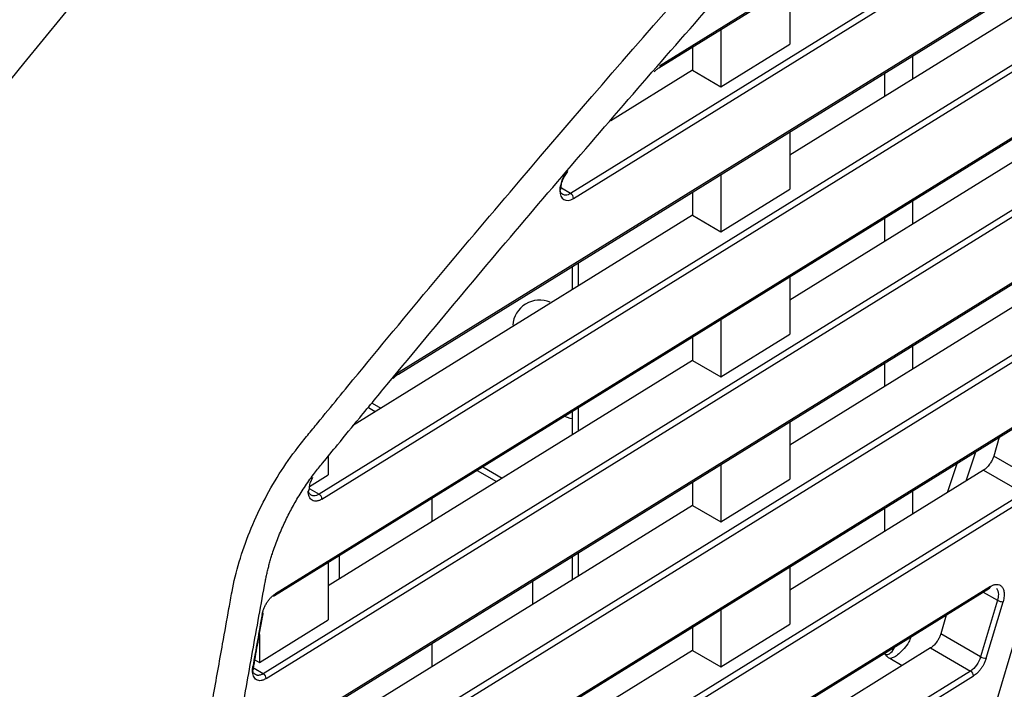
# Model space of a CAD drawing. Header units: millimetres. Extents: x -0.57 to 0.95, y -0.4 to 0.71.
# Tile 253 of 256: x 0.759 to 0.8078, y 0.4548 to 0.488. Entities that reach past the tile are written whole.
import ezdxf

# ---------------------------------------------------------------- set-up
doc = ezdxf.new("R2010")
doc.units = ezdxf.units.MM
doc.layers.add('FORMAT', color=7, linetype='Continuous')

msp = doc.modelspace()

# ---------------------------------------------------------------- linework, layer by layer
at = {"layer": 'FORMAT', "color": 7, "linetype": 'Continuous', "lineweight": 25}
for p, q in [((0.795256, 0.413367), (0.828911, 0.526368)), ((0.790704, 0.485637), (0.82021, 0.503902)), ((0.820251, 0.503994), (0.790745, 0.485729)), ((0.819269, 0.4998), (0.786339, 0.479414)), ((0.786485, 0.479172), (0.819416, 0.499557)), ((0.777806, 0.470467), (0.817586, 0.495092)), ((0.817627, 0.495184), (0.777847, 0.470559)), ((0.814665, 0.492133), (0.797196, 0.481319)), ((0.816646, 0.49099), (0.773875, 0.464513)), ((0.774021, 0.464271), (0.816792, 0.490748)), ((0.797196, 0.489656), (0.797196, 0.486813)), ((0.793784, 0.487544), (0.793784, 0.4847)), ((0.793784, 0.4847), (0.797196, 0.486813)), ((0.771677, 0.459488), (0.814962, 0.486283)), ((0.815003, 0.486374), (0.771718, 0.459579)), ((0.79237, 0.486668), (0.79237, 0.485517)), ((0.803293, 0.485093), (0.803293, 0.486245)), ((0.79237, 0.485517), (0.78833, 0.483016)), ((0.79237, 0.485517), (0.793784, 0.4847)), ((0.801904, 0.484233), (0.801904, 0.485385)), ((0.812041, 0.483323), (0.797196, 0.474133)), ((0.797196, 0.482471), (0.797196, 0.479627)), ((0.814022, 0.48218), (0.771115, 0.455619)), ((0.771261, 0.455377), (0.814168, 0.481938)), ((0.793784, 0.480358), (0.793784, 0.477515)), ((0.786339, 0.479414), (0.785878, 0.47968)), ((0.79237, 0.479483), (0.79237, 0.478331)), ((0.793784, 0.477515), (0.797196, 0.479627)), ((0.803293, 0.477908), (0.803293, 0.479059)), ((0.79237, 0.478331), (0.775531, 0.467907)), ((0.79237, 0.478331), (0.793784, 0.477515)), ((0.801904, 0.477048), (0.801904, 0.478199)), ((0.812379, 0.477564), (0.77033, 0.451534)), ((0.770289, 0.451443), (0.812338, 0.477473)), ((0.786412, 0.475795), (0.786412, 0.474643)), ((0.786705, 0.475976), (0.786705, 0.474824)), ((0.797196, 0.475285), (0.797196, 0.472441)), ((0.809417, 0.474513), (0.797196, 0.466948)), ((0.811398, 0.47337), (0.769771, 0.447601)), ((0.769917, 0.447359), (0.811544, 0.473128)), ((0.793784, 0.473173), (0.793784, 0.470329)), ((0.79237, 0.472297), (0.79237, 0.471146)), ((0.793784, 0.470329), (0.797196, 0.472441)), ((0.803293, 0.470722), (0.803293, 0.471874)), ((0.79237, 0.471146), (0.774335, 0.459981)), ((0.79237, 0.471146), (0.793784, 0.470329)), ((0.801904, 0.469862), (0.801904, 0.471014)), ((0.809755, 0.468754), (0.769079, 0.443574)), ((0.776324, 0.468802), (0.776661, 0.468607)), ((0.776512, 0.469031), (0.776944, 0.468782)), ((0.786705, 0.46879), (0.786705, 0.467639)), ((0.769038, 0.443483), (0.809714, 0.468663)), ((0.786412, 0.468609), (0.786412, 0.467458)), ((0.797196, 0.4681), (0.797196, 0.465256)), ((0.807571, 0.467336), (0.807294, 0.466405)), ((0.774335, 0.466382), (0.774335, 0.465475)), ((0.806385, 0.466602), (0.805919, 0.465162)), ((0.80927, 0.465264), (0.807294, 0.466405)), ((0.781988, 0.46587), (0.78295, 0.465315)), ((0.793784, 0.465987), (0.793784, 0.463144)), ((0.805012, 0.4646), (0.805478, 0.46604)), ((0.77341, 0.464902), (0.774335, 0.465475)), ((0.781705, 0.465695), (0.782668, 0.46514)), ((0.806793, 0.465703), (0.797196, 0.459762)), ((0.806793, 0.465703), (0.808774, 0.46456)), ((0.79237, 0.465112), (0.79237, 0.46396)), ((0.793784, 0.463144), (0.797196, 0.465256)), ((0.808774, 0.46456), (0.768564, 0.439668)), ((0.76871, 0.439426), (0.80892, 0.464318)), ((0.773414, 0.464779), (0.773875, 0.464513)), ((0.803293, 0.463536), (0.803293, 0.464688)), ((0.79237, 0.46396), (0.774335, 0.452796)), ((0.779459, 0.464305), (0.779459, 0.463153)), ((0.79237, 0.46396), (0.793784, 0.463144)), ((0.801904, 0.462676), (0.801904, 0.463828)), ((0.774897, 0.460329), (0.774897, 0.461481)), ((0.786412, 0.461424), (0.786412, 0.460272)), ((0.786705, 0.461605), (0.786705, 0.460453)), ((0.774335, 0.461133), (0.774335, 0.458289)), ((0.797196, 0.460914), (0.797196, 0.45807)), ((0.807131, 0.459944), (0.767964, 0.435698)), ((0.78446, 0.459064), (0.78446, 0.460215)), ((0.767923, 0.435607), (0.80709, 0.459853)), ((0.806781, 0.459661), (0.807481, 0.459257)), ((0.807481, 0.459257), (0.806646, 0.456454)), ((0.806922, 0.456385), (0.807756, 0.459188)), ((0.793784, 0.458802), (0.793784, 0.455958)), ((0.804947, 0.458526), (0.80467, 0.457595)), ((0.770923, 0.456177), (0.774335, 0.458289)), ((0.793784, 0.455958), (0.797196, 0.45807)), ((0.770923, 0.457568), (0.770923, 0.456177)), ((0.79237, 0.457926), (0.79237, 0.456774)), ((0.806646, 0.456454), (0.80467, 0.457595)), ((0.779459, 0.457119), (0.779459, 0.455968)), ((0.79237, 0.456774), (0.774335, 0.44561)), ((0.79237, 0.456774), (0.793784, 0.455958)), ((0.804169, 0.456893), (0.797196, 0.452577)), ((0.804169, 0.456893), (0.80615, 0.45575)), ((0.770699, 0.456306), (0.770923, 0.456177)), ((0.802755, 0.456017), (0.802153, 0.456365)), ((0.80615, 0.45575), (0.767491, 0.431819)), ((0.770633, 0.45585), (0.770648, 0.456013)), ((0.771115, 0.455619), (0.770655, 0.455885)), ((0.767638, 0.431577), (0.806296, 0.455508))]:
    msp.add_line(p, q, dxfattribs=at)
at = {"layer": 'FORMAT', "color": 7, "linetype": 'Continuous', "lineweight": 25, "flags": 128}
msp.add_lwpolyline([(0.78604, 0.468379), (0.786307, 0.468284), (0.786412, 0.468257)], dxfattribs=at)
at = {"layer": 'FORMAT', "color": 7, "linetype": 'Continuous', "lineweight": 25}
for centre, radius, start, end in [((0.785759, 0.479653), 9.73082027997e-05, 296.40102, 355.422272), ((0.786187, 0.479157), 0.000298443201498, 2.861952, 59.425991), ((0.784814, 0.472786), 0.0013476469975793, 67.555113, 175.865446), ((0.773295, 0.464752), 9.73355378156e-05, 296.405547, 355.366895), ((0.773723, 0.464256), 0.0002984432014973, 2.861952, 59.425991), ((0.807029, 0.459935), 0.0001022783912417, 306.524649, 5.116181), ((0.771631, 0.459565), 8.79181457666e-05, 250.822921, 9.428713), ((0.80775, 0.459747), 0.0005595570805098, 241.171131, 270.61878), ((0.771051, 0.458596), 5.19393218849e-05, 274.182608, 51.137984), ((0.806915, 0.456944), 0.0005595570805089, 241.171131, 270.61878), ((0.770536, 0.455858), 9.75115989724e-05, 296.434651, 355.011975), ((0.770587, 0.456031), 6.24771714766e-05, 278.993846, 347.333331), ((0.770963, 0.455362), 0.0002984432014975, 2.861952, 59.425991), ((0.805998, 0.455493), 0.000298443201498, 2.861952, 59.425991)]:
    msp.add_arc(centre, radius, start, end, dxfattribs=at)
for points, knots in [([(0.7964316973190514, 0.5617407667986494), (0.7838216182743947, 0.5505496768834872), (0.7607227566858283, 0.526045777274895), (0.7407321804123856, 0.4966691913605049), (0.7312551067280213, 0.4804548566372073), (0.7303922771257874, 0.4789550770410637), (0.7295388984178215, 0.4774479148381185)], [0.6392847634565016, 0.6392847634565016, 0.6392847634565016, 0.6392847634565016, 0.8197700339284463, 0.9834153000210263, 0.9834153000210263, 0.9999999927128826, 0.9999999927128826, 0.9999999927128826, 0.9999999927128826]), ([(0.8151588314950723, 0.5475688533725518), (0.7926528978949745, 0.5252685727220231), (0.7709484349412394, 0.5010105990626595), (0.7505007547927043, 0.4749004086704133), (0.7504447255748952, 0.4748280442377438), (0.7503890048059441, 0.4747552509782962)], [0.6541282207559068, 0.6541282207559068, 0.6541282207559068, 0.6541282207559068, 0.9990472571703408, 0.9990472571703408, 1, 1, 1, 1]), ([(0.769565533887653, 0.4596859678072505), (0.7697433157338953, 0.4606596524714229), (0.7700443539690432, 0.4616628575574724), (0.7708401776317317, 0.4636356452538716), (0.7713358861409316, 0.464605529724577), (0.7721951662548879, 0.4659688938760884), (0.7725008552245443, 0.4664080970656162), (0.7729843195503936, 0.4670356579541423), (0.7731507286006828, 0.4672379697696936), (0.7734820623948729, 0.4676442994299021), (0.7743107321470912, 0.4686595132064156), (0.7777981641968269, 0.4729105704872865), (0.7865023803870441, 0.4833089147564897), (0.8055872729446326, 0.5050246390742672), (0.822463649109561, 0.5224073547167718), (0.8338910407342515, 0.5333920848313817)], [0, 0, 0, 0, 0.0312499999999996, 0.0312499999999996, 0.0624999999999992, 0.0624999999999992, 0.0781249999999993, 0.0781249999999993, 0.0859374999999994, 0.0859374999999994, 0.0937499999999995, 0.1249999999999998, 0.2499999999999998, 0.4999999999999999, 1, 1, 1, 1]), ([(0.771219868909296, 0.4602141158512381), (0.7712340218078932, 0.4602877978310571), (0.7712623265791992, 0.4604351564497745), (0.771311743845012, 0.4606582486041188), (0.7713662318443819, 0.460882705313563), (0.7714262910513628, 0.4611086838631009), (0.7714917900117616, 0.4613361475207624), (0.7716123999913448, 0.4617252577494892), (0.7718082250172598, 0.4622777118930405), (0.7721008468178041, 0.4629701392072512), (0.7724257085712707, 0.463635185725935), (0.7727887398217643, 0.4642881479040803), (0.7731974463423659, 0.4649354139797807), (0.7736259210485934, 0.4655322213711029), (0.7741680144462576, 0.466194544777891), (0.7749120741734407, 0.4671070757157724), (0.776004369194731, 0.4684393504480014), (0.778077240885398, 0.4709556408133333), (0.7810258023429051, 0.4744977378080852), (0.7859859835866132, 0.4803678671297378), (0.7922394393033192, 0.4876034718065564), (0.7982147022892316, 0.4943108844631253), (0.8026112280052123, 0.499144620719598), (0.8053975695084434, 0.5021741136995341), (0.8081926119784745, 0.5051792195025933), (0.810996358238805, 0.5081599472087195), (0.8138088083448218, 0.5111162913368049), (0.8166299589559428, 0.5140482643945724), (0.8194598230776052, 0.5169558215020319), (0.8222983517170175, 0.5198391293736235), (0.8251457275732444, 0.5226975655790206), (0.8280012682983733, 0.5255334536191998), (0.8299117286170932, 0.5274028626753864), (0.8308671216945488, 0.5283377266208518)], [0, 0, 0, 0, 0.0025538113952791, 0.0051074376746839, 0.0076637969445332, 0.0102257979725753, 0.0127963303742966, 0.0153782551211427, 0.0233958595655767, 0.0314441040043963, 0.0389318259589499, 0.0464077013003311, 0.0546350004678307, 0.0628120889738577, 0.0696030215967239, 0.0822802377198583, 0.1008438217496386, 0.1252942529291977, 0.1877712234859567, 0.2502671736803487, 0.3752091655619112, 0.500192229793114, 0.5456574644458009, 0.5911064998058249, 0.6365428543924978, 0.6819700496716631, 0.7273916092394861, 0.7728110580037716, 0.8182319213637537, 0.8636577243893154, 0.9090919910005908, 0.9545382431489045, 1, 1, 1, 1]), ([(0.7904746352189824, 0.4854367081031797), (0.7905123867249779, 0.4854772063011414), (0.7905874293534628, 0.4855577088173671), (0.790665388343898, 0.4856110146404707), (0.7907041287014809, 0.4856375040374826)], [0, 0, 0, 0, 0.5030674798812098, 1, 1, 1, 1]), ([(0.7862013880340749, 0.480555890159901), (0.7860830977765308, 0.4804179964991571), (0.7859810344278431, 0.4802489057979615), (0.7858405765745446, 0.4799003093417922), (0.7858025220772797, 0.4797216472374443), (0.7858025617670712, 0.479566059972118)], [0, 0, 0, 0, 0.5, 0.5, 1, 1, 1, 1]), ([(0.7858562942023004, 0.4796448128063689), (0.785861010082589, 0.4797139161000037), (0.7858704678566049, 0.479852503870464), (0.7859443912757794, 0.4800825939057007), (0.7860560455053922, 0.4803096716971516), (0.786156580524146, 0.4804394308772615), (0.7862070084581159, 0.4805045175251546)], [0, 0, 0, 0, 0.247852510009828, 0.4970722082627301, 0.7477335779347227, 1, 1, 1, 1]), ([(0.7858025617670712, 0.479566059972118), (0.7858026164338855, 0.479351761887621), (0.7858761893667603, 0.4791855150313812), (0.7861288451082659, 0.4790396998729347), (0.7863058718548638, 0.479061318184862), (0.7864849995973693, 0.4791722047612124)], [0, 0, 0, 0, 0.5, 0.5, 1, 1, 1, 1]), ([(0.7859574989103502, 0.4793685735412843), (0.7859436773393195, 0.4793760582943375), (0.785882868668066, 0.4794089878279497), (0.7858300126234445, 0.4794819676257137), (0.7858197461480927, 0.4795678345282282), (0.7858181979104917, 0.4795807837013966)], [0, 0, 0, 0, 0.1998696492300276, 0.8793362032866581, 0.9999999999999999, 0.9999999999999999, 0.9999999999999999, 0.9999999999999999]), ([(0.7863387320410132, 0.4794142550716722), (0.7862947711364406, 0.4793902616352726), (0.786209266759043, 0.4793435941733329), (0.7860925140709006, 0.4793264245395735), (0.7860078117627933, 0.479335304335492), (0.7859693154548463, 0.4793607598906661), (0.7859574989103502, 0.4793685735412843)], [0, 0, 0, 0, 0.3096763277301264, 0.6023234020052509, 0.8779321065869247, 0.9999999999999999, 0.9999999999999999, 0.9999999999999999, 0.9999999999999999]), ([(0.7775455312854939, 0.4702883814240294), (0.7775645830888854, 0.4703106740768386), (0.7776024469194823, 0.470354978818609), (0.7776617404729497, 0.4704149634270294), (0.7777221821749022, 0.4704691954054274), (0.7777839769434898, 0.4705178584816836), (0.77782564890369, 0.4705449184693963), (0.7778466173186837, 0.4705585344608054)], [0, 0, 0, 0, 0.201687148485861, 0.4008359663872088, 0.5991347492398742, 0.7982934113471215, 1, 1, 1, 1]), ([(0.7775533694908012, 0.4702396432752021), (0.777594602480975, 0.4702859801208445), (0.7776765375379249, 0.4703780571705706), (0.7777628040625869, 0.4704376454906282), (0.7778056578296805, 0.4704672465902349)], [0, 0, 0, 0, 0.5032399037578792, 1, 1, 1, 1]), ([(0.8072936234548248, 0.4664045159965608), (0.8072844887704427, 0.4663758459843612), (0.8072663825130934, 0.466319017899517), (0.8072313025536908, 0.4662344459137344), (0.8071908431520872, 0.4661519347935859), (0.8071444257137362, 0.4660715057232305), (0.8070888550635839, 0.4659877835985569), (0.8070228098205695, 0.4659029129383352), (0.8069481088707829, 0.4658235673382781), (0.8068709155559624, 0.4657547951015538), (0.8068193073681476, 0.4657204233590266), (0.8067933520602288, 0.4657031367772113)], [0, 0, 0, 0, 0.1008851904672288, 0.1999689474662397, 0.2986138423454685, 0.3982004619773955, 0.5000711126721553, 0.6262501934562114, 0.7553644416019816, 0.8769654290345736, 1, 1, 1, 1]), ([(0.7733923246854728, 0.4647435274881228), (0.7733968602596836, 0.4648098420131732), (0.7734059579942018, 0.4649428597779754), (0.7734705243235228, 0.4651598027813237), (0.773541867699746, 0.4652962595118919), (0.7735761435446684, 0.4653618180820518)], [0, 0, 0, 0, 0.3406031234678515, 0.6832027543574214, 0.9999999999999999, 0.9999999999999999, 0.9999999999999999, 0.9999999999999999]), ([(0.7740210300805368, 0.4642709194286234), (0.7739995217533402, 0.4642582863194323), (0.7739566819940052, 0.4642331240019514), (0.7738930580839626, 0.464204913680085), (0.7738305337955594, 0.4641841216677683), (0.7737460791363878, 0.4641665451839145), (0.7736436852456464, 0.4641662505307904), (0.7735354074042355, 0.4642053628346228), (0.7734464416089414, 0.4642799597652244), (0.7733842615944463, 0.4643866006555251), (0.7733454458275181, 0.4645150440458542), (0.7733408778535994, 0.464614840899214), (0.7733385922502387, 0.4646647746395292)], [0, 0, 0, 0, 0.0602749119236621, 0.1200540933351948, 0.1798759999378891, 0.2402779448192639, 0.37008859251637, 0.5002277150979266, 0.6300074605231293, 0.7601156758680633, 0.8799729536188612, 1, 1, 1, 1]), ([(0.7734935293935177, 0.4644672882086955), (0.7734797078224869, 0.4644747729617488), (0.7734188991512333, 0.464507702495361), (0.773366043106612, 0.464580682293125), (0.7733557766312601, 0.4646665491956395), (0.7733542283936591, 0.4646794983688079)], [0, 0, 0, 0, 0.1998696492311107, 0.8793362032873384, 1, 1, 1, 1]), ([(0.7738747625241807, 0.4645129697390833), (0.7738308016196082, 0.4644889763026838), (0.7737452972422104, 0.4644423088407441), (0.7736285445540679, 0.4644251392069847), (0.7735438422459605, 0.4644340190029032), (0.7735053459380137, 0.4644594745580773), (0.7734935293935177, 0.4644672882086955)], [0, 0, 0, 0, 0.3096763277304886, 0.6023234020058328, 0.8779321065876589, 1, 1, 1, 1]), ([(0.7629182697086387, 0.3859139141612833), (0.7629363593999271, 0.3864501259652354), (0.7629725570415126, 0.3875230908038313), (0.7630347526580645, 0.3891378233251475), (0.7631027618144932, 0.3907574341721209), (0.7631771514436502, 0.3923822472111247), (0.7632577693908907, 0.3940121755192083), (0.7633446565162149, 0.3956472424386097), (0.7634378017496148, 0.397287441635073), (0.7635372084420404, 0.3989327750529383), (0.7636428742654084, 0.4005832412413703), (0.7637548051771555, 0.4022388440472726), (0.7639415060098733, 0.4048625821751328), (0.7642217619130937, 0.4084634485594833), (0.764623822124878, 0.4130547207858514), (0.7650723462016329, 0.4176690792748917), (0.765522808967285, 0.4218893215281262), (0.765961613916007, 0.4257077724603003), (0.7663769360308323, 0.429117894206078), (0.7668167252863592, 0.4325369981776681), (0.7672809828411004, 0.4359650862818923), (0.7677697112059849, 0.4394021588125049), (0.7682828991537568, 0.4428482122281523), (0.7688205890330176, 0.4463032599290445), (0.769382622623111, 0.4497672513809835), (0.7699695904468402, 0.4532403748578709), (0.7705792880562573, 0.4567219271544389), (0.7710063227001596, 0.4590499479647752), (0.771219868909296, 0.4602141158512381)], [0, 0, 0, 0, 0.0225214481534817, 0.0450656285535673, 0.0676330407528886, 0.0902241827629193, 0.1128395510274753, 0.1354796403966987, 0.1581449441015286, 0.1808359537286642, 0.2035531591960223, 0.2262970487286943, 0.2490681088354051, 0.3114801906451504, 0.3738940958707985, 0.4363200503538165, 0.4987682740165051, 0.544393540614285, 0.5899950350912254, 0.6355767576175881, 0.6811427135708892, 0.726696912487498, 0.7722433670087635, 0.8177860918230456, 0.8633291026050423, 0.9088764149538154, 0.9544320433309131, 1, 1, 1, 1]), ([(0.807131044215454, 0.459944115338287), (0.8071522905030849, 0.45995661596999), (0.8071945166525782, 0.4599814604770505), (0.8072571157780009, 0.4600094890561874), (0.807318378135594, 0.4600302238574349), (0.8073783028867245, 0.4600430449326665), (0.8074716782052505, 0.4600511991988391), (0.80759062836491, 0.4600298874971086), (0.8077083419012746, 0.4599371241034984), (0.8077881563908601, 0.459791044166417), (0.807815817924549, 0.459623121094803), (0.807812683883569, 0.4594653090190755), (0.8077945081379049, 0.4593291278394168), (0.8077691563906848, 0.4592350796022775), (0.8077563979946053, 0.4591877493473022)], [0, 0, 0, 0, 0.0471817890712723, 0.0937719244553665, 0.1401763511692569, 0.186805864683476, 0.2340653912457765, 0.3669922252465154, 0.5001688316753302, 0.6330556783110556, 0.7662008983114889, 0.8443916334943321, 0.9216892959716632, 1, 1, 1, 1]), ([(0.7653097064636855, 0.4331027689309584), (0.7653821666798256, 0.4336359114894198), (0.7655781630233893, 0.4350779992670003), (0.7659609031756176, 0.4378100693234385), (0.7665260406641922, 0.4416812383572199), (0.7672160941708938, 0.4461444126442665), (0.767940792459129, 0.4505205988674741), (0.7685677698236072, 0.4541156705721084), (0.7690452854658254, 0.456792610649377), (0.7693588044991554, 0.4585465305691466), (0.7695152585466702, 0.4594088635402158), (0.769565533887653, 0.4596859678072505)], [0, 0, 0, 0, 0.0607605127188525, 0.1643500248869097, 0.3107695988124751, 0.500013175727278, 0.6689860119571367, 0.8034701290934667, 0.9034699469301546, 0.9689807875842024, 0.9999999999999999, 0.9999999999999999, 0.9999999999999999, 0.9999999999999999]), ([(0.7710547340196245, 0.4585444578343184), (0.7710594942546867, 0.4585687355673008), (0.7710689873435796, 0.458617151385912), (0.7710886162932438, 0.4586910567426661), (0.7711121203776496, 0.458765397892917), (0.7711498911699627, 0.4588673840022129), (0.7712081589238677, 0.4589960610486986), (0.7712939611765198, 0.4591448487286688), (0.7713920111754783, 0.4592829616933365), (0.7714977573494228, 0.4594027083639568), (0.7716074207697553, 0.4595045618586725), (0.7716810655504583, 0.459554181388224), (0.7717179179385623, 0.4595790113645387)], [0, 0, 0, 0, 0.0608655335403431, 0.1213809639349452, 0.181947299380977, 0.2429645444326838, 0.3712840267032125, 0.500011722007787, 0.6283574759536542, 0.7571093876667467, 0.8784557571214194, 1, 1, 1, 1]), ([(0.770648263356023, 0.4560172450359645), (0.770716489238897, 0.4564052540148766), (0.7708672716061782, 0.4572627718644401), (0.7710213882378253, 0.4581214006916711), (0.7711057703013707, 0.4585915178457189)], [0, 0, 0, 0, 0.4524791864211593, 0.9999999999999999, 0.9999999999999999, 0.9999999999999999, 0.9999999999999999]), ([(0.8046697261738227, 0.4575945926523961), (0.8046605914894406, 0.4575659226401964), (0.8046424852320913, 0.457509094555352), (0.8046074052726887, 0.4574245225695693), (0.8045669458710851, 0.4573420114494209), (0.8045205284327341, 0.4572615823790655), (0.8044649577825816, 0.4571778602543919), (0.8043989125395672, 0.4570929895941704), (0.8043242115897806, 0.4570136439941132), (0.8042470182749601, 0.4569448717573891), (0.8041954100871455, 0.4569105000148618), (0.8041694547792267, 0.4568932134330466)], [0, 0, 0, 0, 0.1008851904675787, 0.1999689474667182, 0.2986138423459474, 0.3982004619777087, 0.5000711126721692, 0.6262501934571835, 0.7553644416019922, 0.8769654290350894, 0.9999999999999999, 0.9999999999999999, 0.9999999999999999, 0.9999999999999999]), ([(0.8032007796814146, 0.457445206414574), (0.8031644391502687, 0.4573598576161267), (0.8030181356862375, 0.4570162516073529), (0.8027106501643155, 0.4566915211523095), (0.8023808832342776, 0.4564306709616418), (0.8022243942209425, 0.456385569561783), (0.8021525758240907, 0.4563648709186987)], [0, 0, 0, 0, 0.1625962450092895, 0.6545967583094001, 0.8414821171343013, 1, 1, 1, 1]), ([(0.8019038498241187, 0.4565937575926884), (0.8019263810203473, 0.4565839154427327), (0.8019736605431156, 0.4565632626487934), (0.8020826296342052, 0.4565739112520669), (0.8022557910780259, 0.4566774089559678), (0.802353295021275, 0.4568493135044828), (0.802415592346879, 0.4569591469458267)], [0, 0, 0, 0, 0.1031672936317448, 0.2164865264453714, 0.4993967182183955, 1, 1, 1, 1]), ([(0.8021525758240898, 0.4563648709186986), (0.8021069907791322, 0.4563943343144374), (0.802018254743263, 0.4564516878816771), (0.8019412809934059, 0.4565472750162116), (0.8019038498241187, 0.4565937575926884)], [0, 0, 0, 0, 0.5137151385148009, 1, 1, 1, 1]), ([(0.806645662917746, 0.4564539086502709), (0.8066037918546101, 0.4563118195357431), (0.8065335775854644, 0.4561673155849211), (0.8063587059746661, 0.4559189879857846), (0.8062544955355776, 0.4558157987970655), (0.8061499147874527, 0.4557499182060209)], [0, 0, 0, 0, 0.5, 0.5, 1, 1, 1, 1]), ([(0.8069215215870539, 0.4563845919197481), (0.8069123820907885, 0.4563556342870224), (0.8068941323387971, 0.4562978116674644), (0.8068598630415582, 0.4562110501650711), (0.8068136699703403, 0.4561093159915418), (0.8067516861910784, 0.4559942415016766), (0.8066712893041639, 0.4558709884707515), (0.8065827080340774, 0.4557572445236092), (0.806489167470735, 0.4556579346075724), (0.8063929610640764, 0.4555724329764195), (0.8063284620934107, 0.455529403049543), (0.8062961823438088, 0.4555078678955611)], [0, 0, 0, 0, 0.0815763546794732, 0.162891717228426, 0.2446781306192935, 0.372094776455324, 0.4999821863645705, 0.6274207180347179, 0.7553273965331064, 0.8775488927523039, 1, 1, 1, 1]), ([(0.7705789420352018, 0.455770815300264), (0.7705796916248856, 0.455802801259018), (0.7705811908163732, 0.4558667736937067), (0.77059178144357, 0.4559351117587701), (0.770597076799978, 0.4559692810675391)], [0, 0, 0, 0, 0.4999959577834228, 1, 1, 1, 1]), ([(0.7712613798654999, 0.4553769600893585), (0.7712398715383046, 0.455364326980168), (0.7711970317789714, 0.4553391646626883), (0.7711334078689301, 0.4553109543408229), (0.7710708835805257, 0.4552901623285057), (0.7709864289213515, 0.4552725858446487), (0.770884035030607, 0.4552722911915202), (0.7707757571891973, 0.4553114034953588), (0.7706867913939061, 0.4553860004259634), (0.7706246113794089, 0.4554926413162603), (0.7705857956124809, 0.455621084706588), (0.7705812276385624, 0.4557208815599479), (0.7705789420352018, 0.455770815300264)], [0, 0, 0, 0, 0.0602749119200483, 0.1200540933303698, 0.1798759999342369, 0.2402779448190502, 0.3700885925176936, 0.5002277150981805, 0.6300074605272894, 0.760115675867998, 0.8799729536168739, 0.9999999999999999, 0.9999999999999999, 0.9999999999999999, 0.9999999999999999]), ([(0.770770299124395, 0.455551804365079), (0.7707438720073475, 0.4555654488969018), (0.7706700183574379, 0.4556035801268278), (0.7706063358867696, 0.4556865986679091), (0.7705961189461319, 0.4557725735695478), (0.7705945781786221, 0.4557855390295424)], [0, 0, 0, 0, 0.3212010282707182, 0.897633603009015, 1, 1, 1, 1]), ([(0.7711151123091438, 0.4556190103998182), (0.7710949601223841, 0.4556071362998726), (0.7710546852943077, 0.4555834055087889), (0.7709950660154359, 0.4555588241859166), (0.7709369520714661, 0.4555424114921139), (0.7708810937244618, 0.4555352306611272), (0.7708277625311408, 0.455536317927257), (0.770795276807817, 0.4555447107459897), (0.7707790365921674, 0.455548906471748)], [0, 0, 0, 0, 0.1670044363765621, 0.3337640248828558, 0.5004242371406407, 0.6670178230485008, 0.8335360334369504, 1, 1, 1, 1])]:
    msp.add_open_spline(points, degree=3, knots=knots, dxfattribs=at)
for points in [[(0.8074346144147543, 0.459852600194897), (0.8074936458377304, 0.4597831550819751), (0.8075258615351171, 0.4596753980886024), (0.8075257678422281, 0.4595471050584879)], [(0.8075257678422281, 0.4595471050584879), (0.8075257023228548, 0.4594573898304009), (0.8075102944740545, 0.459358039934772), (0.8074805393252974, 0.459257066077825)], [(0.7710547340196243, 0.4585444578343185), (0.7708999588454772, 0.4576853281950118), (0.7707474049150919, 0.4568269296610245), (0.7705970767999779, 0.4559692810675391)]]:
    msp.add_open_spline(points, degree=3, dxfattribs=at)

doc.saveas('drawing.dxf')
